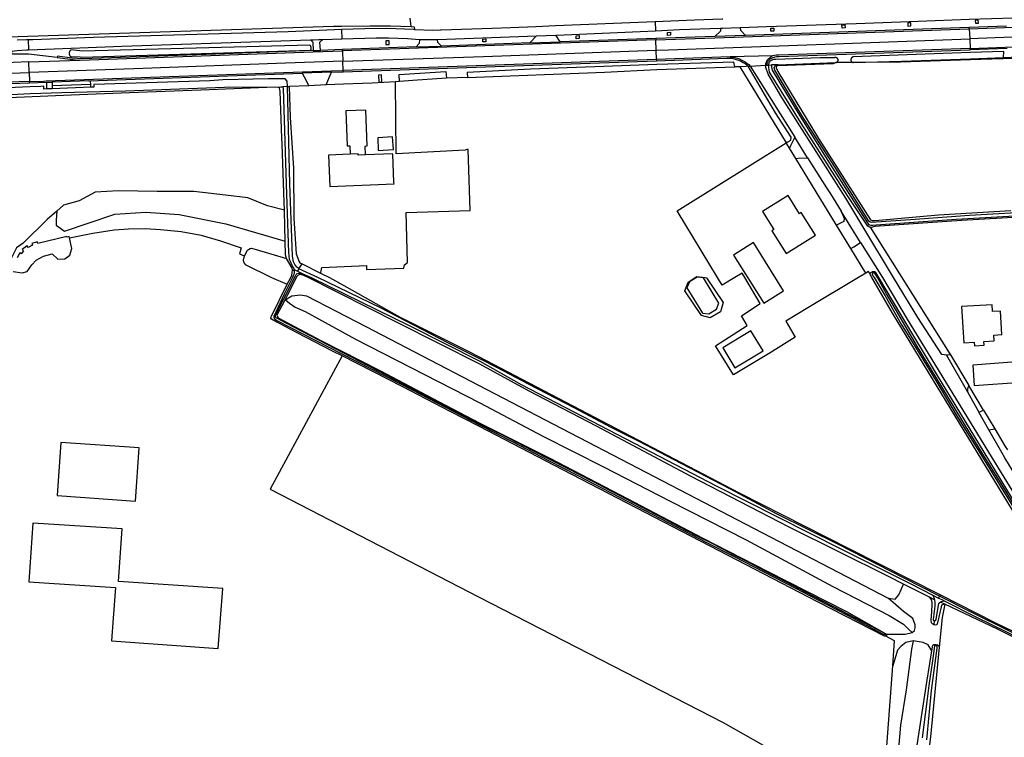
# Model space of a CAD drawing. Header units: metres. Extents: x 174255 to 175175, y 462028 to 462911.
# Tile 154 of 256: x 175041.82 to 175044.96, y 462724.96 to 462727.25. Entities that reach past the tile are written whole.
import ezdxf

# ---------------------------------------------------------------- set-up
doc = ezdxf.new("R2010")
doc.units = ezdxf.units.M
doc.layers.add('N-XX-AL-LIJN_0.20-G', color=7, linetype='Continuous', lineweight=25)

# ---------------------------------------------------------------- blocks, each defined once
blk = doc.blocks.new('Situatie')
at = {"lineweight": -3}
for p, q in [((-12.2048, 13.6308), (-12.2038, 13.6011)), ((-13.2045, 13.6049), (-13.2034, 13.5751)), ((-11.2034, 13.6073), (-11.2035, 13.6114)), ((-11.2034, 13.6073), (-11.2022, 13.5753)), ((-14.2039, 13.5717), (-14.2028, 13.54)), ((-12.2027, 13.572), (-13.202, 13.5365)), ((-12.9564, 13.5732), (-12.8983, 13.5728)), ((-12.6039, 13.5622), (-12.5073, 13.5656)), ((-12.5832, 13.585), (-12.5215, 13.587)), ((-12.2029, 13.5766), (-12.2027, 13.572)), ((-12.2015, 13.5391), (-12.2027, 13.572)), ((-11.9172, 13.5861), (-12.0148, 13.5824)), ((-11.2022, 13.5753), (-11.2011, 13.5446)), ((-13.2952, 13.5376), (-13.2722, 13.5384)), ((-13.202, 13.5365), (-13.2022, 13.5409)), ((-12.9671, 13.5493), (-12.8859, 13.5522)), ((-12.2004, 13.5096), (-12.2015, 13.5391)), ((-14.2014, 13.5015), (-14.5281, 13.4903)), ((-14.2014, 13.5015), (-14.0377, 13.5071)), ((-14.2002, 13.4678), (-14.2014, 13.5015)), ((-13.1998, 13.4744), (-13.2009, 13.5038)), ((-12.2004, 13.5096), (-13.1998, 13.4744)), ((-11.966, 13.5173), (-12.2004, 13.5096)), ((-12.2004, 13.5096), (-12.2003, 13.5054)), ((-11.8306, 13.5212), (-11.966, 13.5173)), ((-11.8132, 13.4926), (-11.6284, 13.4993)), ((-11.0942, 13.5156), (-11.0027, 13.5189)), ((-14.2002, 13.4678), (-14.1991, 13.4391)), ((-13.2368, 13.4689), (-13.3305, 13.4654)), ((-13.1996, 13.4702), (-13.1998, 13.4744)), ((-11.8481, 13.491), (-11.8439, 13.4912)), ((-14.1991, 13.4391), (-14.5642, 13.4262)), ((-14.199, 13.4347), (-14.1991, 13.4391)), ((-14.1456, 13.4366), (-14.1277, 13.4369)), ((-14.0098, 13.4408), (-14.1277, 13.4369)), ((-14.1277, 13.4369), (-14.1274, 13.4265)), ((-13.0197, 13.4392), (-13.0328, 13.4383)), ((-12.8029, 13.4517), (-12.8703, 13.4496)), ((-14.1274, 13.4265), (-14.0043, 13.4305)), ((-14.1274, 13.4265), (-14.127, 13.416)), ((-13.3771, 13.4232), (-13.3916, 13.4226)), ((-13.3771, 13.4232), (-13.372, 13.4234)), ((-11.7188, 13.1962), (-11.7597, 13.2614)), ((-11.7569, 13.1941), (-11.7771, 13.2271)), ((-11.5814, 12.9063), (-11.6273, 12.9815)), ((-13.3609, 12.8402), (-13.3556, 12.836)), ((-13.3405, 12.8424), (-13.3456, 12.8348)), ((-13.3405, 12.8424), (-13.3306, 12.8577)), ((-13.3456, 12.8348), (-13.3344, 12.8295)), ((-11.5129, 12.8324), (-11.5097, 12.8281)), ((-13.3832, 12.7435), (-13.3867, 12.7401)), ((-11.2636, 12.5675), (-11.2052, 12.4703)), ((-11.1408, 12.3286), (-11.1726, 12.3846)), ((-11.158, 12.3916), (-11.122, 12.3318)), ((-11.2954, 11.8026), (-11.2983, 11.7982)), ((-11.3147, 11.7871), (-11.3308, 11.7957)), ((-11.3199, 11.802), (-11.3015, 11.7927)), ((-11.3015, 11.7927), (-11.2983, 11.7982)), ((-11.2831, 11.7835), (-11.3015, 11.7927)), ((-11.2811, 11.7728), (-11.2951, 11.7798)), ((-11.3153, 11.7196), (-11.3164, 11.7074)), ((-11.4674, 11.6736), (-11.473, 11.6772)), ((-11.3095, 11.6407), (-11.309, 11.6443))]:
    blk.add_line(p, q, dxfattribs=at)
for points in [[(-15.2675, 13.6413), (-15.233, 13.6283), (-15.2043, 13.6111), (-15.1971, 13.6068), (-15.1555, 13.578), (-15.1296, 13.5665), (-15.098, 13.5607), (-15.0477, 13.5593), (-14.5412, 13.5724), (-14.2043, 13.5834), (-13.2306, 13.6155), (-13.2049, 13.6158), (-13.1142, 13.6169), (-13.0481, 13.6169), (-12.9832, 13.6139), (-12.9854, 13.6409)], [(-12.9832, 13.6139), (-12.9729, 13.6134), (-12.9724, 13.6044), (-12.975, 13.6045), (-13.0604, 13.608), (-13.1308, 13.6072), (-13.2045, 13.6049), (-13.2273, 13.6042), (-13.3751, 13.5974), (-13.6297, 13.5895), (-13.995, 13.5795), (-14.189, 13.5722), (-14.2039, 13.5717), (-14.2086, 13.5716), (-14.2391, 13.5706)], [(-12.9724, 13.6044), (-12.9138, 13.6025), (-12.889, 13.6033), (-12.8869, 13.6034), (-12.7241, 13.6094), (-12.666, 13.6117), (-12.5854, 13.6148), (-12.5221, 13.6172), (-12.2048, 13.6308)], [(-12.2048, 13.6308), (-12.0794, 13.6361), (-11.9911, 13.6389), (-11.9891, 13.6389)], [(-11.0849, 13.6156), (-11.2035, 13.6114), (-11.9172, 13.5861), (-11.9314, 13.6016), (-11.9329, 13.6111), (-11.8499, 13.6145), (-11.5645, 13.6238), (-11.366, 13.6319), (-11.2044, 13.6374), (-11.0616, 13.6424), (-11.0614, 13.636)], [(-11.3992, 13.6256), (-11.3989, 13.616), (-11.3894, 13.6164), (-11.3895, 13.626), (-11.3992, 13.6256)], [(-11.2034, 13.6073), (-11.0917, 13.6112), (-10.2626, 13.6411), (-10.2624, 13.6416), (-10.2443, 13.6433)], [(-11.1751, 13.6347), (-11.1844, 13.634), (-11.1837, 13.6247), (-11.1742, 13.6254), (-11.1751, 13.6347)], [(-12.5215, 13.587), (-12.5191, 13.5871), (-12.2038, 13.6011), (-12.1271, 13.6045), (-11.9971, 13.6086), (-11.9967, 13.5992), (-12.0148, 13.5824), (-12.2029, 13.5766), (-12.5073, 13.5656), (-12.5215, 13.587)], [(-12.2027, 13.572), (-12.0147, 13.5782), (-11.2034, 13.6073)], [(-12.1563, 13.5961), (-12.156, 13.5866), (-12.1655, 13.5862), (-12.1658, 13.5958), (-12.1563, 13.5961)], [(-11.9971, 13.6086), (-11.9897, 13.6088), (-11.9339, 13.6111), (-11.9329, 13.6111)], [(-11.8266, 13.5994), (-11.836, 13.5992), (-11.8361, 13.6087), (-11.8268, 13.609), (-11.8266, 13.5994)], [(-11.609, 13.6094), (-11.6094, 13.6192), (-11.6002, 13.6197), (-11.5995, 13.6103), (-11.609, 13.6094)], [(-10.2373, 13.6082), (-10.244, 13.608), (-10.9319, 13.5856), (-11.2022, 13.5753)], [(-13.3035, 13.5719), (-13.2959, 13.5641), (-13.2952, 13.5376), (-13.6067, 13.5258), (-14.0309, 13.5115), (-14.0647, 13.5137), (-14.1106, 13.5199), (-14.1114, 13.516), (-14.2023, 13.5263), (-14.2558, 13.526), (-14.2562, 13.5363), (-14.2383, 13.5376), (-14.2079, 13.5398), (-14.2028, 13.54), (-14.0393, 13.5466), (-13.9046, 13.552), (-13.3035, 13.5719)], [(-13.3035, 13.5719), (-13.2944, 13.5722), (-13.277, 13.5728), (-13.264, 13.5732)], [(-13.2722, 13.5384), (-13.2742, 13.5647), (-13.264, 13.5732), (-13.2034, 13.5751), (-13.0947, 13.5786), (-13.0546, 13.5787), (-12.9941, 13.5758), (-12.9564, 13.5732), (-12.9568, 13.5597), (-12.9671, 13.5493), (-13.2022, 13.5409), (-13.2722, 13.5384)], [(-13.0639, 13.5684), (-13.0633, 13.5567), (-13.0524, 13.5571), (-13.0524, 13.5684), (-13.0639, 13.5684)], [(-12.8983, 13.5728), (-12.5832, 13.585), (-12.6039, 13.5622), (-12.8859, 13.5522), (-12.898, 13.5632), (-12.8983, 13.5728)], [(-12.7445, 13.5656), (-12.754, 13.565), (-12.7547, 13.5745), (-12.745, 13.5751), (-12.7445, 13.5656)], [(-12.4476, 13.5852), (-12.4472, 13.5759), (-12.4567, 13.5753), (-12.4569, 13.5847), (-12.4476, 13.5852)], [(-12.2015, 13.5391), (-12.1626, 13.5405), (-11.6333, 13.5588), (-11.2022, 13.5753)], [(-11.2011, 13.5446), (-11.0893, 13.5485), (-10.2421, 13.5788), (-10.2419, 13.5773)], [(-13.3033, 13.5393), (-13.3028, 13.5402), (-13.3023, 13.5412), (-13.302, 13.5422), (-13.3018, 13.5433), (-13.3016, 13.5443), (-13.3015, 13.5454), (-13.3015, 13.5465), (-13.3017, 13.5476), (-13.3019, 13.5486), (-13.3021, 13.5497), (-13.3025, 13.5507), (-13.303, 13.5516), (-13.3035, 13.5526), (-13.3041, 13.5535), (-13.3048, 13.5543), (-13.3056, 13.5551), (-14.0305, 13.5356), (-14.0389, 13.5365), (-14.0672, 13.5396), (-14.0681, 13.5389), (-14.0689, 13.5381), (-14.0697, 13.5373), (-14.0704, 13.5364), (-14.071, 13.5354), (-14.0716, 13.5344), (-14.072, 13.5333), (-14.0724, 13.5322), (-14.0726, 13.5311), (-14.0728, 13.53), (-14.0728, 13.5288), (-14.0728, 13.5277), (-14.0727, 13.5266), (-14.0724, 13.5254), (-14.0721, 13.5243), (-14.0717, 13.5233), (-14.0711, 13.5222), (-14.0705, 13.5213), (-14.0699, 13.5203), (-14.0691, 13.5195), (-14.0682, 13.5187), (-14.0381, 13.5173), (-14.0322, 13.517), (-13.3033, 13.5393)], [(-14.0377, 13.5071), (-13.2954, 13.5332), (-13.202, 13.5365)], [(-13.202, 13.5365), (-13.2019, 13.5334), (-13.2009, 13.5038)], [(-13.2009, 13.5038), (-12.7525, 13.5193), (-12.2015, 13.5391)], [(-11.8481, 13.491), (-11.8481, 13.4928), (-11.8478, 13.4946), (-11.8474, 13.4964), (-11.8469, 13.4982), (-11.8462, 13.4999), (-11.8454, 13.5016), (-11.8443, 13.5037), (-11.8429, 13.5057), (-11.8414, 13.5075), (-11.8398, 13.5093), (-11.838, 13.5109), (-11.8361, 13.5123), (-11.8341, 13.5136), (-11.8319, 13.5147), (-11.8297, 13.5156), (-11.826, 13.5171), (-11.8221, 13.5182), (-11.8182, 13.5189), (-11.8142, 13.5193), (-11.8101, 13.5193), (-11.2009, 13.5404)], [(-11.2011, 13.5446), (-11.8112, 13.5232), (-11.8177, 13.523), (-11.8242, 13.5224), (-11.8306, 13.5212)], [(-11.6284, 13.4993), (-11.6374, 13.4949), (-11.8134, 13.4894), (-11.8157, 13.4891), (-11.8168, 13.4885), (-11.8175, 13.4877), (-11.8184, 13.4867), (-11.8188, 13.4856), (-11.8192, 13.4846), (-11.8193, 13.4833), (-11.8191, 13.4822), (-11.8134, 13.4706), (-11.6841, 13.2569), (-11.5183, 12.9979), (-11.5131, 12.9956), (-11.5037, 12.9961), (-11.3019, 13.0139), (-11.0711, 13.0278)], [(-10.9163, 13.5171), (-11.168, 13.5093), (-11.4228, 13.501), (-11.5726, 13.4997)], [(-11.0942, 13.5156), (-11.0934, 13.5349), (-11.2006, 13.531), (-11.5736, 13.5173), (-11.5743, 13.5172), (-11.575, 13.517), (-11.5757, 13.5167), (-11.5764, 13.5163), (-11.5771, 13.5159), (-11.5777, 13.5155), (-11.5783, 13.515), (-11.5788, 13.5144), (-11.5793, 13.5138), (-11.5797, 13.5132), (-11.5801, 13.5125), (-11.5804, 13.5118), (-11.5806, 13.5111), (-11.5808, 13.5104), (-11.581, 13.5096), (-11.581, 13.5088), (-11.581, 13.5081), (-11.5809, 13.5073), (-11.5808, 13.5066), (-11.5806, 13.5058), (-11.5803, 13.5051), (-11.58, 13.5044), (-11.5796, 13.5037), (-11.5792, 13.5031), (-11.5787, 13.5025), (-11.5781, 13.502), (-11.5775, 13.5015), (-11.5769, 13.5011), (-11.5762, 13.5007), (-11.5755, 13.5004), (-11.5748, 13.5001), (-11.5741, 13.4999), (-11.5733, 13.4998), (-11.5726, 13.4997), (-11.6284, 13.4993)], [(-11.083, 13.5443), (-11.2009, 13.5404), (-11.2011, 13.5446)], [(-13.2009, 13.5038), (-13.3834, 13.4974), (-13.8668, 13.4798), (-14.2002, 13.4678)], [(-14.1114, 13.516), (-14.0788, 13.5111), (-14.0533, 13.5081), (-14.0377, 13.5071)], [(-13.2535, 13.428), (-13.243, 13.4538), (-13.2368, 13.4689), (-13.1996, 13.4702), (-12.2003, 13.5054), (-11.9764, 13.5131), (-11.9603, 13.513), (-11.9499, 13.5103), (-11.9397, 13.5069), (-11.9297, 13.5027), (-11.9239, 13.4998), (-11.9183, 13.4963), (-11.9131, 13.4923), (-11.9083, 13.4878), (-11.9059, 13.4879), (-11.9016, 13.4881), (-11.8818, 13.4558), (-11.7597, 13.2614), (-11.7738, 13.2335), (-11.7771, 13.2271), (-11.7871, 13.2434)], [(-12.1993, 13.4774), (-11.9506, 13.4859), (-11.9536, 13.5012), (-12.1998, 13.4928), (-12.3969, 13.4861), (-12.6026, 13.4779), (-12.8042, 13.4682), (-12.8029, 13.4517), (-12.3664, 13.4692), (-12.1993, 13.4774)], [(-11.966, 13.5173), (-11.9599, 13.517), (-11.9539, 13.5162), (-11.9479, 13.5149), (-11.9421, 13.5131), (-11.9364, 13.5109), (-11.9309, 13.5082), (-11.9244, 13.5053), (-11.9181, 13.5018), (-11.9122, 13.4977), (-11.9067, 13.4932), (-11.9016, 13.4881), (-11.8525, 13.4907), (-11.8523, 13.4936), (-11.8518, 13.4964), (-11.851, 13.4991), (-11.85, 13.5018), (-11.8488, 13.5043), (-11.8473, 13.5068), (-11.8456, 13.509), (-11.8423, 13.5126), (-11.8387, 13.5159), (-11.8348, 13.5187), (-11.8306, 13.5212)], [(-11.6284, 13.4993), (-11.6277, 13.4994), (-11.627, 13.4996), (-11.6264, 13.4999), (-11.6258, 13.5002), (-11.6252, 13.5006), (-11.6246, 13.501), (-11.6241, 13.5015), (-11.6236, 13.502), (-11.6232, 13.5026), (-11.6228, 13.5032), (-11.6224, 13.5038), (-11.6222, 13.5045), (-11.622, 13.5051), (-11.6218, 13.5058), (-11.6217, 13.5065), (-11.6217, 13.5072), (-11.6217, 13.5079), (-11.6218, 13.5086), (-11.6219, 13.5093), (-11.6221, 13.51), (-11.6224, 13.5107), (-11.6227, 13.5113), (-11.6231, 13.5119), (-11.6235, 13.5125), (-11.624, 13.513), (-11.6245, 13.5135), (-11.6251, 13.5139), (-11.6257, 13.5143), (-11.6263, 13.5146), (-11.627, 13.5149), (-11.6276, 13.5151), (-11.6283, 13.5153), (-11.629, 13.5154), (-11.6297, 13.5154), (-11.6304, 13.5154), (-11.6311, 13.5153), (-11.6318, 13.5152), (-11.6325, 13.515), (-11.6784, 13.515), (-11.8201, 13.5092), (-11.8218, 13.5094), (-11.8236, 13.5095), (-11.8254, 13.5094), (-11.8271, 13.5092), (-11.8288, 13.5088), (-11.8305, 13.5083), (-11.8322, 13.5076), (-11.8337, 13.5068), (-11.8352, 13.5059), (-11.8366, 13.5048), (-11.8379, 13.5037), (-11.8391, 13.5024), (-11.8402, 13.501), (-11.8412, 13.4995), (-11.842, 13.4979), (-11.8427, 13.4963), (-11.8433, 13.4946), (-11.8437, 13.4929), (-11.8439, 13.4912)], [(-11.5726, 13.4997), (-11.42, 13.5038), (-11.1999, 13.5117), (-11.0942, 13.5156)], [(-15.1996, 13.4335), (-15.1638, 13.4346), (-14.9281, 13.4431), (-14.4567, 13.4586), (-14.2002, 13.4678)], [(-14.1991, 13.4391), (-14.1547, 13.4406), (-14.1461, 13.4409), (-13.9953, 13.4462), (-13.2375, 13.473), (-13.1998, 13.4744)], [(-13.0197, 13.4392), (-13.0207, 13.4617), (-12.872, 13.471), (-12.8703, 13.4496), (-12.9769, 13.4422), (-13.0197, 13.4392)], [(-11.9352, 13.4863), (-11.9397, 13.4861), (-11.9506, 13.4859)], [(-11.9352, 13.4863), (-11.7871, 13.2434), (-11.7821, 13.2466), (-11.772, 13.2526), (-11.7713, 13.2617), (-11.821, 13.3396), (-11.8567, 13.3984), (-11.9083, 13.4878), (-11.9152, 13.4873), (-11.9352, 13.4863)], [(-11.5193, 12.9745), (-11.2676, 12.5743), (-11.2636, 12.5675), (-11.2766, 12.5668), (-11.2905, 12.5687), (-11.3678, 12.6865), (-11.4446, 12.8142), (-11.5395, 12.9718), (-11.5396, 12.972), (-11.597, 13.0675), (-11.8008, 13.388), (-11.8443, 13.462), (-11.852, 13.4839), (-11.8525, 13.4907), (-11.8506, 13.4908), (-11.8481, 13.491)], [(-10.7616, 13.03), (-10.9709, 13.0109), (-11.2285, 12.9961), (-11.5041, 12.9764), (-11.5164, 12.974), (-11.5193, 12.9745), (-11.5221, 12.975), (-11.5265, 12.9779), (-11.5911, 13.0735), (-11.7396, 13.3058), (-11.84, 13.4687), (-11.8417, 13.4766), (-11.843, 13.4845), (-11.8439, 13.4912), (-11.8343, 13.4917)], [(-10.9782, 13.0248), (-11.2028, 13.0115), (-11.3914, 12.9986), (-11.5008, 12.9904), (-11.5143, 12.9894), (-11.52, 12.9906), (-11.5239, 12.9934), (-11.6346, 13.1701), (-11.737, 13.3306), (-11.8232, 13.4756), (-11.8253, 13.4822), (-11.8236, 13.4876), (-11.8212, 13.49), (-11.8132, 13.4926), (-11.8213, 13.4924), (-11.8343, 13.4917), (-11.8345, 13.4909), (-11.8342, 13.4846), (-11.8318, 13.4756), (-11.7442, 13.3292), (-11.6486, 13.1792), (-11.528, 12.9887), (-11.5246, 12.9838), (-11.5215, 12.9825), (-11.517, 12.9815), (-11.5114, 12.9815), (-11.5005, 12.9818), (-11.2449, 13), (-11.0027, 13.0136)], [(-14.6139, 13.3827), (-14.6033, 13.3934), (-14.592, 13.4034), (-14.5801, 13.4125), (-14.5758, 13.4152), (-14.5713, 13.4176), (-14.5666, 13.4195), (-14.5618, 13.4211), (-14.5568, 13.4222), (-14.5518, 13.4228), (-14.5345, 13.423), (-14.199, 13.4347), (-14.1456, 13.4366), (-14.1451, 13.4154)], [(-13.3771, 13.4232), (-13.3779, 13.4398), (-13.3845, 13.4474), (-13.4378, 13.4479), (-13.5836, 13.4446), (-13.6244, 13.4416), (-13.9947, 13.4291), (-13.9944, 13.4207), (-14.0038, 13.4206), (-14.127, 13.416), (-14.1451, 13.4154), (-14.1538, 13.4151), (-14.1541, 13.4237), (-14.1638, 13.4234), (-14.1985, 13.4219), (-14.5503, 13.4066)], [(-14.2592, 13.3979), (-14.1977, 13.4004), (-14.0968, 13.4044), (-13.8938, 13.4096), (-13.5775, 13.4205), (-13.3977, 13.4224), (-13.3916, 13.4226)], [(-14.0038, 13.4206), (-14.0043, 13.4305), (-14.0054, 13.4391), (-14.0098, 13.4408), (-13.3305, 13.4654), (-13.3242, 13.4535), (-13.3093, 13.4258)], [(-13.2716, 12.8284), (-13.2711, 12.8306), (-13.2672, 12.8464), (-13.1256, 12.853), (-13.1256, 12.8398), (-13.0066, 12.8437), (-13.0039, 12.8543), (-12.9946, 12.8623), (-12.9991, 13.0211), (-12.7949, 13.0275), (-12.8012, 13.2222), (-12.8052, 13.2222), (-12.8104, 13.2198), (-13.0308, 13.2083), (-13.0328, 13.4383), (-13.1072, 13.4338), (-13.1982, 13.4302), (-13.2535, 13.428), (-13.3093, 13.4258), (-13.372, 13.4234), (-13.3684, 13.324), (-13.3575, 13.1627), (-13.3566, 13.0019), (-13.3494, 12.8897), (-13.3445, 12.8756), (-13.3413, 12.8663), (-13.3374, 12.8611), (-13.3306, 12.8577), (-13.2716, 12.8284)], [(-13.0775, 13.4602), (-13.0868, 13.4598), (-13.0858, 13.4365), (-13.0762, 13.4366), (-13.0775, 13.4602)], [(-13.3868, 13.0294), (-13.3876, 13.0541), (-13.3936, 13.2389), (-13.3951, 13.2598), (-13.4003, 13.4069), (-13.401, 13.4135), (-13.4027, 13.4183), (-13.4033, 13.4191), (-13.4038, 13.4196), (-13.4049, 13.42), (-13.4072, 13.4204), (-13.416, 13.4208), (-13.6536, 13.4118), (-13.8809, 13.4025), (-14.0671, 13.3952), (-14.3411, 13.3837), (-14.5196, 13.3783), (-14.5772, 13.3753), (-14.5826, 13.3757)], [(-13.3916, 13.4226), (-13.3904, 13.4168), (-13.3797, 13.0796), (-13.3736, 12.8936), (-13.3716, 12.8729), (-13.3687, 12.8665), (-13.364, 12.8561), (-13.3561, 12.8412), (-13.3548, 12.8398)], [(-13.3405, 12.8424), (-13.3413, 12.8428), (-13.3475, 12.8471), (-13.3536, 12.8562), (-13.3573, 12.8648), (-13.3607, 12.8828), (-13.3617, 12.9122), (-13.369, 13.113), (-13.3771, 13.4232)], [(-13.1279, 13.205), (-13.1291, 13.2333), (-13.1228, 13.2338), (-13.1277, 13.3479), (-13.1915, 13.3452), (-13.1867, 13.2339), (-13.1784, 13.2345), (-13.1772, 13.2075)], [(-13.0878, 13.2196), (-13.0386, 13.222), (-13.0418, 13.2626), (-13.0894, 13.2598), (-13.0878, 13.2196)], [(-11.5338, 12.8278), (-11.5566, 12.8142), (-11.7177, 12.718), (-11.7882, 12.6749), (-11.7588, 12.6239), (-11.8382, 12.5745), (-11.9556, 12.5036), (-12.0128, 12.5967), (-11.9112, 12.6613), (-11.9292, 12.692), (-11.8699, 12.7312), (-11.9187, 12.8142), (-11.9271, 12.8285), (-11.9506, 12.8142), (-11.9916, 12.7894), (-12.0066, 12.8142), (-12.1345, 13.0264), (-11.7871, 13.2434)], [(-13.1772, 13.2075), (-13.246, 13.2048), (-13.2417, 13.1045), (-13.0374, 13.1132), (-13.0376, 13.1175), (-13.0415, 13.2079), (-13.0417, 13.2078), (-13.0418, 13.209), (-13.1279, 13.205)], [(-13.1279, 13.205), (-13.1512, 13.2039), (-13.1512, 13.2085), (-13.1772, 13.2075)], [(-11.6273, 12.9815), (-11.7569, 13.1941), (-11.7492, 13.1945), (-11.7188, 13.1962), (-11.6586, 13.1005), (-11.6461, 13.0805), (-11.6115, 13.0255), (-11.602, 13.0025), (-11.6034, 12.9926), (-11.6178, 12.9859), (-11.6273, 12.9815)], [(-13.3868, 13.0294), (-13.4402, 13.0423), (-13.5031, 13.0684), (-13.5744, 13.0767), (-13.6753, 13.0886), (-13.7929, 13.0886), (-13.9152, 13.091), (-13.99, 13.0862), (-14.0411, 13.0589), (-14.091, 13.0447), (-14.1124, 13.026), (-14.1124, 13.0259)], [(-11.739, 13.0214), (-11.7452, 13.0175), (-11.7813, 13.0753), (-11.8628, 13.0244), (-11.8269, 12.9669), (-11.8327, 12.9633), (-11.7872, 12.8905), (-11.6938, 12.9489), (-11.739, 13.0214)], [(-13.3843, 12.9298), (-13.3867, 13.0262), (-13.3868, 13.0294)], [(-14.1124, 13.0259), (-14.143, 12.9992), (-14.2197, 12.9238), (-14.2409, 12.9093), (-14.2581, 12.8749), (-14.2713, 12.8577), (-14.2885, 12.8391), (-14.2867, 12.8236)], [(-14.1124, 13.0259), (-14.114, 12.9972), (-14.1139, 12.9807), (-14.088, 12.9615), (-14.0089, 12.9888), (-13.9277, 13.0165), (-13.8283, 13.0227), (-13.7226, 13.0154), (-13.574, 12.9849), (-13.3843, 12.9298)], [(-11.5498, 12.9259), (-11.55, 12.9263), (-11.6115, 13.0255)], [(-14.0718, 12.9408), (-13.9976, 12.956), (-13.9294, 12.9662), (-13.8837, 12.9695), (-13.8312, 12.97), (-13.7815, 12.9677), (-13.7162, 12.9611), (-13.6526, 12.9489), (-13.5903, 12.9313), (-13.5245, 12.9084), (-13.5305, 12.8895), (-13.5146, 12.8829)], [(-14.0718, 12.9408), (-14.0727, 12.9446), (-14.0802, 12.9429), (-14.0809, 12.9451), (-14.1732, 12.9228), (-14.1748, 12.9278), (-14.1919, 12.9224), (-14.1901, 12.9176), (-14.2036, 12.9095), (-14.2068, 12.915), (-14.2226, 12.9035), (-14.2187, 12.8992), (-14.2256, 12.8894), (-14.2304, 12.8926), (-14.2391, 12.8775)], [(-14.252, 12.8334), (-14.2229, 12.8295), (-14.2071, 12.8333), (-14.1922, 12.8546), (-14.1786, 12.8697), (-14.1544, 12.8819), (-14.127, 12.8899), (-14.1096, 12.8731), (-14.0868, 12.8741), (-14.0708, 12.8856), (-14.0643, 12.9065), (-14.0718, 12.9408)], [(-13.5146, 12.8829), (-13.5145, 12.8835), (-13.504, 12.901), (-13.5011, 12.9038), (-13.4964, 12.9066), (-13.4916, 12.9074), (-13.4764, 12.9041), (-13.3798, 12.8745)], [(-13.3798, 12.8745), (-13.3832, 12.8868), (-13.3843, 12.9298)], [(-11.7954, 12.772), (-11.8918, 12.9257), (-11.955, 12.886), (-11.8586, 12.7324), (-11.7954, 12.772)], [(-11.5206, 12.8257), (-11.5249, 12.8332), (-11.5338, 12.8278), (-11.5814, 12.9063), (-11.5719, 12.9122), (-11.553, 12.924), (-11.5498, 12.9259), (-11.4799, 12.8142), (-11.402, 12.681), (-11.1225, 12.2245), (-10.8415, 11.7675)], [(-13.5146, 12.8829), (-13.5182, 12.87), (-13.5175, 12.8641), (-13.5154, 12.8602), (-13.5121, 12.8559), (-13.4279, 12.8142), (-13.3778, 12.7927), (-13.3664, 12.8143), (-13.3631, 12.8215), (-13.3616, 12.8289), (-13.3609, 12.8402), (-13.362, 12.8436), (-13.3798, 12.8745)], [(-13.3548, 12.8398), (-13.3556, 12.836), (-13.3557, 12.8354), (-13.3558, 12.8294), (-13.3569, 12.8238), (-13.3585, 12.8201), (-13.3614, 12.8143), (-13.3879, 12.7615), (-13.4206, 12.6904), (-13.4204, 12.6859), (-13.4177, 12.6819), (-13.409, 12.6766), (-13.2062, 12.5726), (-13.0105, 12.4717), (-12.7654, 12.3447), (-12.6582, 12.2902), (-12.545, 12.2314), (-12.4516, 12.1834), (-12.3741, 12.1426), (-12.2633, 12.0854), (-12.1616, 12.0321), (-12.0407, 11.9692), (-11.9531, 11.925), (-11.8561, 11.8756), (-11.76, 11.8249), (-11.6858, 11.787), (-11.594, 11.7386), (-11.4785, 11.6778), (-11.4742, 11.6769), (-11.473, 11.6772), (-11.4723, 11.6783), (-11.4732, 11.6793), (-11.4933, 11.69), (-11.5439, 11.7168), (-11.5881, 11.7397), (-11.6395, 11.7664), (-11.6684, 11.7818), (-11.7258, 11.8117), (-11.7842, 11.8417), (-11.8537, 11.8783), (-11.9063, 11.9055), (-11.953, 11.9296), (-11.9866, 11.9474), (-12.0193, 11.9638), (-12.0726, 11.9907), (-12.1309, 12.0206), (-12.1788, 12.0463), (-12.2271, 12.0713), (-12.2694, 12.094), (-12.314, 12.1172), (-12.3698, 12.1465), (-12.4013, 12.1625), (-12.4869, 12.2061), (-12.5944, 12.2614), (-12.6926, 12.313), (-12.7639, 12.3468), (-12.9514, 12.4461), (-13.1732, 12.5604), (-13.3788, 12.6681), (-13.4126, 12.6859), (-13.4153, 12.6881), (-13.4153, 12.6916), (-13.4138, 12.6959), (-13.3899, 12.7441), (-13.3515, 12.8195), (-13.3492, 12.8235), (-13.3457, 12.8267), (-13.3412, 12.8284), (-13.3409, 12.8286), (-13.3344, 12.8295)], [(-13.3548, 12.8398), (-13.3535, 12.8385), (-13.3456, 12.8348)], [(-11.2983, 11.7982), (-11.4135, 11.8567), (-11.6181, 11.9622), (-11.8158, 12.06), (-11.965, 12.1393), (-12.1224, 12.2213), (-12.2558, 12.2913), (-12.3447, 12.3366), (-12.4635, 12.3989), (-12.6082, 12.4746), (-12.7094, 12.527), (-12.7557, 12.5503), (-12.8659, 12.6063), (-13.0801, 12.7177), (-13.2801, 12.8142), (-13.3405, 12.8424)], [(-11.4131, 11.8371), (-11.4611, 11.8612), (-11.7781, 12.019), (-12.0901, 12.1798), (-12.3916, 12.3409), (-12.607, 12.4515), (-12.7643, 12.5385), (-13.0253, 12.6698), (-13.3114, 12.8142), (-13.3319, 12.8241), (-13.3369, 12.824), (-13.3428, 12.8218), (-13.3474, 12.8171), (-13.3781, 12.757), (-13.3867, 12.7401)], [(-13.3412, 12.8284), (-13.3347, 12.8254), (-13.3319, 12.8241)], [(-13.3344, 12.8295), (-13.3301, 12.8276), (-13.3019, 12.8142), (-12.9873, 12.6606), (-12.764, 12.5478), (-12.6318, 12.4736), (-12.3804, 12.343), (-12.2192, 12.2589), (-12.0107, 12.1506), (-11.8151, 12.0513), (-11.6108, 11.9488), (-11.3901, 11.8374), (-11.3199, 11.802)], [(-13.2716, 12.8284), (-13.2431, 12.8142), (-13.1876, 12.7836), (-13.0198, 12.689), (-12.8012, 12.5798), (-12.7678, 12.5623), (-11.9376, 12.128), (-11.5873, 11.9501), (-11.2954, 11.8026)], [(-12.0451, 12.8142), (-12.0414, 12.8137), (-11.9884, 12.7343), (-11.9969, 12.7047), (-12.0297, 12.6856), (-12.0572, 12.6931), (-12.1101, 12.7714), (-12.0996, 12.7999), (-12.0777, 12.8142), (-12.072, 12.8179), (-12.0451, 12.8142)], [(-12.0014, 12.7324), (-12.0506, 12.8133), (-12.0713, 12.8153), (-12.0957, 12.8007), (-12.1034, 12.7819), (-12.0541, 12.701), (-12.0341, 12.6987), (-12.0095, 12.7132), (-12.0014, 12.7324)], [(-10.7762, 11.6229), (-10.7784, 11.6214), (-10.7834, 11.6201), (-10.7868, 11.62), (-10.788, 11.6204), (-10.8818, 11.7751), (-10.9103, 11.8191), (-10.9944, 11.9561), (-11.4482, 12.7009), (-11.5139, 12.8142), (-11.5206, 12.8257), (-11.5204, 12.8271), (-11.5199, 12.828), (-11.5186, 12.8292), (-11.5173, 12.83), (-11.5129, 12.8324)], [(-11.0507, 12.0736), (-11.099, 12.1526), (-11.1633, 12.2563), (-11.2273, 12.3602), (-11.2914, 12.4655), (-11.3719, 12.5986), (-11.4209, 12.6821), (-11.4674, 12.7621), (-11.4962, 12.8142), (-11.5044, 12.828), (-11.5052, 12.8288), (-11.5064, 12.8293), (-11.5077, 12.8292), (-11.5097, 12.8281), (-11.5116, 12.8271), (-11.5126, 12.8259), (-11.513, 12.8246), (-11.5126, 12.8227), (-11.5069, 12.8142), (-11.4712, 12.7557), (-11.4202, 12.6661), (-11.3668, 12.5782), (-11.3069, 12.4806), (-11.2416, 12.3715), (-11.1819, 12.2742), (-11.105, 12.1504), (-11.034, 12.034)], [(-11.5129, 12.8324), (-11.5116, 12.833), (-11.509, 12.8339), (-11.5064, 12.8337), (-11.5047, 12.833), (-11.5037, 12.8321), (-11.5025, 12.8307), (-11.4925, 12.8142), (-11.4223, 12.696), (-11.3063, 12.5022), (-11.1572, 12.2577), (-11.031, 12.0496), (-10.8965, 11.8311), (-10.7721, 11.6303), (-10.7723, 11.6276), (-10.7739, 11.6245), (-10.7762, 11.6229)], [(-13.2032, 12.5644), (-13.2338, 12.5797), (-13.3464, 12.6378), (-13.4227, 12.6786), (-13.4283, 12.682), (-13.4299, 12.6849), (-13.4299, 12.6871), (-13.428, 12.6913), (-13.3778, 12.7927)], [(-13.3832, 12.7435), (-13.3796, 12.7468), (-13.3631, 12.7563), (-13.3357, 12.7594), (-13.3169, 12.7554), (-13.1268, 12.6583), (-12.7678, 12.4715), (-11.4619, 11.7922)], [(-13.3867, 12.7401), (-13.4105, 12.6939), (-13.4092, 12.6893), (-13.407, 12.6856), (-13.2706, 12.6132), (-13.0807, 12.5165), (-12.8955, 12.4186), (-12.7635, 12.3504), (-12.5431, 12.2399), (-12.3169, 12.1219), (-12.0533, 11.9834), (-11.8477, 11.8779), (-11.5947, 11.7496), (-11.467, 11.6771)], [(-13.3832, 12.7435), (-13.3703, 12.7328), (-13.352, 12.7197), (-13.321, 12.7061), (-13.1598, 12.6173), (-12.7635, 12.4143), (-12.5632, 12.3081), (-12.3698, 12.2111), (-12.1573, 12.1011), (-11.9149, 11.9778), (-11.639, 11.8294), (-11.4586, 11.7365), (-11.4127, 11.7089), (-11.3961, 11.6921), (-11.3856, 11.6826)], [(-11.1296, 12.7067), (-11.1308, 12.727), (-11.2279, 12.7214), (-11.2212, 12.6065), (-11.1878, 12.6085), (-11.1871, 12.5965), (-11.1562, 12.5983), (-11.1569, 12.6103), (-11.1239, 12.6122), (-11.125, 12.6308), (-11.0999, 12.6323), (-11.1042, 12.7072), (-11.1295, 12.7058), (-11.1296, 12.7067)], [(-11.9504, 12.5262), (-11.8605, 12.5807), (-11.8995, 12.6446), (-11.989, 12.59), (-11.9504, 12.5262)], [(-11.4692, 11.671), (-11.4692, 11.671), (-11.4743, 11.6713), (-11.6849, 11.7799), (-12.0601, 11.9739), (-12.4987, 12.201), (-12.7652, 12.3392), (-12.8588, 12.3869), (-13.0097, 12.4657), (-13.1528, 12.5391), (-13.2032, 12.5644), (-13.4319, 12.1398), (-12.8936, 11.8615), (-12.7678, 11.7968), (-11.9881, 11.3957), (-11.662, 11.2107), (-11.502, 11.1288)], [(-11.2766, 12.5668), (-11.2718, 12.5595), (-11.2094, 12.4496)], [(-11.0378, 12.4802), (-11.0405, 12.5465), (-11.192, 12.5352), (-11.188, 12.4705), (-11.0378, 12.4802)], [(-11.2094, 12.4496), (-11.1726, 12.3846), (-11.158, 12.3916), (-11.2052, 12.4703), (-11.208, 12.4641), (-11.2091, 12.4582), (-11.2095, 12.4533), (-11.2094, 12.4496)], [(-9.317, 10.8912), (-9.3298, 10.8925), (-9.3461, 10.8982), (-9.7068, 11.075), (-10.0445, 11.242), (-10.333, 11.3832), (-10.5168, 11.4775), (-10.581, 11.514), (-10.622, 11.541), (-10.663, 11.575), (-10.6995, 11.616), (-10.7468, 11.6762), (-11.0905, 12.24), (-11.1, 12.2566), (-11.1408, 12.3286), (-11.122, 12.3318), (-11.0886, 12.2761), (-11.082, 12.2651)], [(-13.8619, 12.1019), (-13.85, 12.2712), (-14.0996, 12.2888), (-14.1115, 12.1195), (-13.8619, 12.1019)], [(-13.9036, 12.0132), (-14.1888, 12.0314), (-14.2016, 11.8438), (-13.9252, 11.826), (-13.9326, 11.7282), (-13.938, 11.656), (-13.5976, 11.632), (-13.5832, 11.8228), (-13.9162, 11.8448), (-13.9036, 12.0132)], [(-11.4619, 11.7922), (-11.4393, 11.7894), (-11.4284, 11.8028), (-11.4131, 11.8371)], [(-11.2811, 11.7728), (-11.2857, 11.7725), (-11.2917, 11.77), (-11.2936, 11.765), (-11.3048, 11.7135), (-11.3073, 11.7068), (-11.3127, 11.7059), (-11.3164, 11.7074), (-11.3201, 11.7089), (-11.3241, 11.714), (-11.3254, 11.7221), (-11.3232, 11.7488), (-11.3215, 11.7729), (-11.3216, 11.7785), (-11.3244, 11.7875), (-11.3308, 11.7957), (-11.4131, 11.8371)], [(-11.2954, 11.8026), (-11.1201, 11.714), (-10.9782, 11.6453), (-10.8535, 11.5803), (-10.7506, 11.5244), (-10.7336, 11.5146), (-10.7314, 11.5141)], [(-11.2995, 11.6363), (-11.3274, 11.3507), (-11.3596, 11.0951)], [(-10.7181, 11.4959), (-11.1131, 11.6934), (-11.2811, 11.7728)], [(-11.3856, 11.6826), (-11.3781, 11.6894), (-11.3761, 11.6978), (-11.3763, 11.7075), (-11.3837, 11.7272), (-11.4127, 11.7498), (-11.4619, 11.7922)], [(-11.3199, 11.802), (-11.3155, 11.7915), (-11.3147, 11.7871), (-11.3132, 11.7786), (-11.3135, 11.767), (-11.3189, 11.7244), (-11.318, 11.7214), (-11.3153, 11.7196), (-11.3129, 11.7199), (-11.3108, 11.7206), (-11.3091, 11.7245), (-11.302, 11.7698), (-11.3006, 11.7737), (-11.2972, 11.7782), (-11.2951, 11.7798), (-11.293, 11.7814), (-11.2891, 11.7828), (-11.2831, 11.7835)], [(-11.2811, 11.7728), (-11.2903, 11.7304), (-11.2995, 11.6363)], [(-10.7275, 11.5107), (-10.7374, 11.5149), (-10.8529, 11.5725), (-10.9786, 11.6371), (-11.0758, 11.6875), (-11.1978, 11.7472), (-11.2983, 11.7982)], [(-11.2831, 11.7835), (-11.1828, 11.733), (-10.9828, 11.6346), (-10.8111, 11.5476), (-10.7318, 11.5075), (-10.7158, 11.4997)], [(-11.467, 11.6771), (-11.4669, 11.6743), (-11.4674, 11.6736), (-11.4692, 11.671)], [(-11.467, 11.6771), (-11.4351, 11.6777), (-11.4078, 11.6775), (-11.3856, 11.6826)], [(-11.3821, 11.6561), (-11.3882, 11.6299), (-11.4051, 11.4995), (-11.4231, 11.3876), (-11.4317, 11.2887), (-11.4475, 11.1708), (-11.4608, 11.1066), (-11.4753, 11.0406), (-11.4766, 11.0218), (-11.4802, 11.0079)], [(-11.4475, 11.5767), (-11.4416, 11.6566), (-11.4692, 11.671)], [(-11.3821, 11.6561), (-11.406, 11.6505), (-11.422, 11.6385), (-11.4321, 11.6265), (-11.4475, 11.5767)], [(-11.3225, 11.6244), (-11.3344, 11.643), (-11.3506, 11.6507), (-11.3821, 11.6561)], [(-11.4802, 11.0079), (-11.4565, 10.9964), (-11.4303, 10.9831), (-11.4309, 10.9859), (-11.4071, 11.1053), (-11.3842, 11.214), (-11.3737, 11.2959), (-11.3389, 11.5241), (-11.3288, 11.584), (-11.3225, 11.6244)], [(-11.3095, 11.6407), (-11.3107, 11.6409), (-11.3129, 11.6408), (-11.3142, 11.6398), (-11.3208, 11.5925), (-11.332, 11.5137), (-11.3393, 11.4631), (-11.3536, 11.3469)], [(-11.3389, 11.3405), (-11.3242, 11.4982), (-11.3062, 11.6328), (-11.3062, 11.6384), (-11.3082, 11.6406), (-11.3095, 11.6407)], [(-11.3225, 11.6244), (-11.3197, 11.6423), (-11.317, 11.6445), (-11.3106, 11.6447), (-11.309, 11.6443), (-11.305, 11.6433), (-11.3008, 11.6403), (-11.2995, 11.6363)], [(-11.502, 11.1288), (-11.4789, 11.1492), (-11.4475, 11.5767)]]:
    blk.add_lwpolyline(points, dxfattribs=at)

msp = doc.modelspace()

# ---------------------------------------------------------------- block references
at = {"layer": 'N-XX-AL-LIJN_0.20-G'}
msp.add_blockref('Situatie', (175056.047, 462713.6112), dxfattribs=at)

doc.saveas('drawing.dxf')
